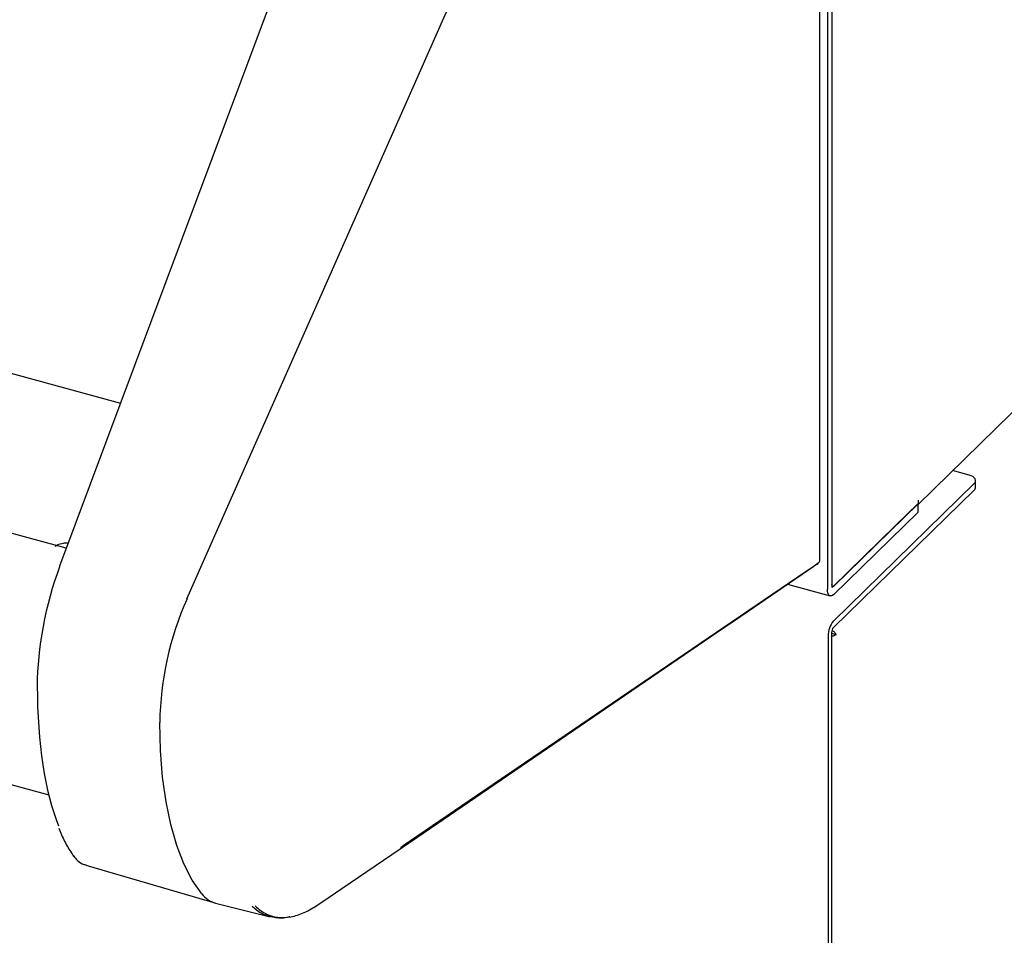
# Model space of a CAD drawing. Header units: inches. Extents: x 35 to 206, y 22 to 147.
# Tile 48 of 51: x 177.42 to 181.48, y 118.78 to 122.55. Entities that reach past the tile are written whole.
import ezdxf

# ---------------------------------------------------------------- set-up
doc = ezdxf.new("R2010")
doc.units = ezdxf.units.IN
doc.header["$LTSCALE"] = 16
doc.header["$MEASUREMENT"] = 0

msp = doc.modelspace()

# ---------------------------------------------------------------- linework, layer by layer
at = {"color": 7, "linetype": 'Continuous', "lineweight": 25}
for p, q in [((154.2959, 127.3726), (177.8386, 120.9742)), ((177.6148, 120.3755), (152.6648, 127.1564)), ((152.3656, 126.2014), (177.5425, 119.3589)), ((179.1448, 124.467), (177.5872, 120.3018)), ((178.1124, 120.1672), (179.928, 124.2745)), ((180.7707, 124.1926), (180.7708, 120.226)), ((180.7715, 120.2144), (180.7714, 124.1832)), ((180.752, 124.1744), (180.7521, 120.2078)), ((180.7212, 120.3273), (180.7211, 124.0187)), ((181.1254, 120.5567), (184.5457, 123.8952)), ((181.3363, 120.6772), (181.2679, 120.6958)), ((181.3629, 120.6277), (181.3629, 120.6544)), ((181.3571, 120.6424), (180.7768, 120.0759)), ((181.3571, 120.6157), (180.7768, 120.0492)), ((181.1262, 120.5744), (181.1262, 120.5606)), ((180.7782, 120.2196), (181.1254, 120.5586)), ((181.1262, 120.5606), (181.0329, 120.4695)), ((181.1243, 120.5588), (181.1254, 120.5586)), ((181.1254, 120.5243), (181.1254, 120.5586)), ((180.7782, 120.1853), (181.1254, 120.5243)), ((181.0329, 120.4695), (180.7715, 120.2144)), ((180.5873, 120.2272), (180.7635, 120.1793)), ((180.7547, 120.014), (180.7547, 118.0009)), ((180.7693, 120.0282), (180.7693, 118.0151)), ((180.7693, 120.0255), (180.788, 120.0204)), ((177.6958, 119.0692), (178.2266, 118.914)), ((178.2299, 118.9131), (178.4551, 118.8565)), ((178.6348, 118.8956), (178.6446, 118.9018))]:
    msp.add_line(p, q, dxfattribs=at)
at = {"color": 7, "linetype": 'Continuous', "lineweight": 25, "flags": 128}
for points in [[(181.3571, 120.6424), (181.3609, 120.6471), (181.3627, 120.652), (181.3627, 120.6571), (181.3607, 120.662), (181.3569, 120.6667), (181.3514, 120.6709), (181.3444, 120.6744), (181.3363, 120.6772)], [(177.5872, 120.3018), (177.5871, 120.3008), (177.5875, 120.2995)], [(178.6535, 118.9068), (178.6728, 118.92), (178.7502, 118.9729), (179.0597, 119.1842), (180.2977, 120.0295), (180.3468, 120.063), (180.6961, 120.3015)], [(180.7143, 120.3141), (180.6973, 120.3026), (180.6296, 120.2565), (180.3588, 120.0721), (179.2756, 119.3346), (179.0034, 119.1493)], [(180.7782, 120.1853), (180.7731, 120.1813), (180.7682, 120.1792), (180.7637, 120.1793), (180.7597, 120.1814), (180.7565, 120.1855), (180.7541, 120.1914), (180.7526, 120.199), (180.7521, 120.2078)], [(180.7782, 120.2196), (180.7768, 120.2185), (180.7754, 120.2179), (180.7741, 120.2179), (180.7729, 120.2185), (180.772, 120.2197), (180.7713, 120.2214), (180.7709, 120.2235), (180.7708, 120.226)], [(178.1734, 118.9516), (178.1343, 119.008), (178.0998, 119.0747), (178.0701, 119.1511), (178.0454, 119.2367), (178.0259, 119.3309), (178.0118, 119.4329), (178.0031, 119.5421), (177.9999, 119.6576)]]:
    msp.add_lwpolyline(points, dxfattribs=at)
at = {"color": 7, "linetype": 'Continuous', "lineweight": 25}
for centre, radius, start, end in [((181.3463, 120.6283), 0.0166, 310.627, 358.006), ((180.7052, 120.3273), 0.016, 304.7913, 0.0014), ((179.3095, 119.6358), 1.3097, 156.061, 179.0446), ((180.8513, 120.0146), 0.0965, 140.5128, 180.3434), ((180.802, 120.0284), 0.0327, 140.5106, 180.3453), ((177.6546, 119.1168), 0.0133, 215.9017, 253.4287), ((178.2577, 119.0147), 0.1053, 216.8212, 254.7114)]:
    msp.add_arc(centre, radius, start, end, dxfattribs=at)
for centre, major_axis, start_param, end_param in [((177.7112, 120.0671), (0.1187, 0.5259), 1.191716, 2.158679), ((178.1317, 120.5689), (0.3498, 1.5496), 2.158679, 2.684492)]:
    msp.add_ellipse(centre, major_axis=major_axis, ratio=0.343132, start_param=start_param, end_param=end_param, dxfattribs=at)
for points, knots in [([(177.5696, 120.3842), (177.5727, 120.3861), (177.5821, 120.392), (177.5994, 120.398), (177.6162, 120.398), (177.6231, 120.3979)], [0, 0, 0, 0, 0.218358, 0.676262, 1, 1, 1, 1]), ([(180.6961, 120.3015), (180.6991, 120.3036), (180.7023, 120.3058), (180.7081, 120.3098), (180.7111, 120.3119), (180.7139, 120.3139), (180.7143, 120.3141)], [0, 0, 0, 0, 0.5, 0.534549, 0.944492, 1, 1, 1, 1]), ([(180.7693, 120.0136), (180.7718, 120.014), (180.7799, 120.0151), (180.7847, 120.0182), (180.788, 120.0204)], [0, 0, 0, 0, 0.314155, 1, 1, 1, 1]), ([(180.788, 120.0204), (180.7859, 120.0241), (180.7829, 120.0292), (180.7759, 120.0338), (180.7739, 120.035)], [0, 0, 0, 0, 0.721391, 1, 1, 1, 1]), ([(177.5836, 119.2215), (177.5914, 119.2032), (177.6078, 119.1651), (177.6289, 119.13), (177.6416, 119.112), (177.6437, 119.109)], [0, 0, 0, 0, 0.434081, 0.903334, 1, 1, 1, 1]), ([(179.0034, 119.1493), (179.0001, 119.1467), (178.9966, 119.1439), (178.9934, 119.143), (178.9933, 119.1429)], [0, 0, 0, 0, 0.967453, 1, 1, 1, 1]), ([(177.6437, 119.109), (177.6476, 119.1041), (177.6585, 119.0902), (177.6755, 119.0759), (177.6903, 119.0721), (177.6951, 119.0708)], [0, 0, 0, 0, 0.263641, 0.757693, 1, 1, 1, 1]), ([(178.3931, 118.9013), (178.4082, 118.8888), (178.4364, 118.8655), (178.4871, 118.8525), (178.5395, 118.8546), (178.5957, 118.8715), (178.6341, 118.8949), (178.6535, 118.9068)], [0, 0, 0, 0, 0.2223687, 0.4138797, 0.6109875, 0.8027448, 1, 1, 1, 1]), ([(178.5358, 118.8569), (178.5341, 118.8564), (178.5136, 118.8496), (178.477, 118.8511), (178.4391, 118.8601), (178.4073, 118.8765), (178.3923, 118.8897), (178.3816, 118.8991)], [0, 0, 0, 0, 0.028594, 0.33733, 0.646046, 0.747789, 1, 1, 1, 1])]:
    msp.add_open_spline(points, degree=3, knots=knots, dxfattribs=at)

doc.saveas('drawing.dxf')
